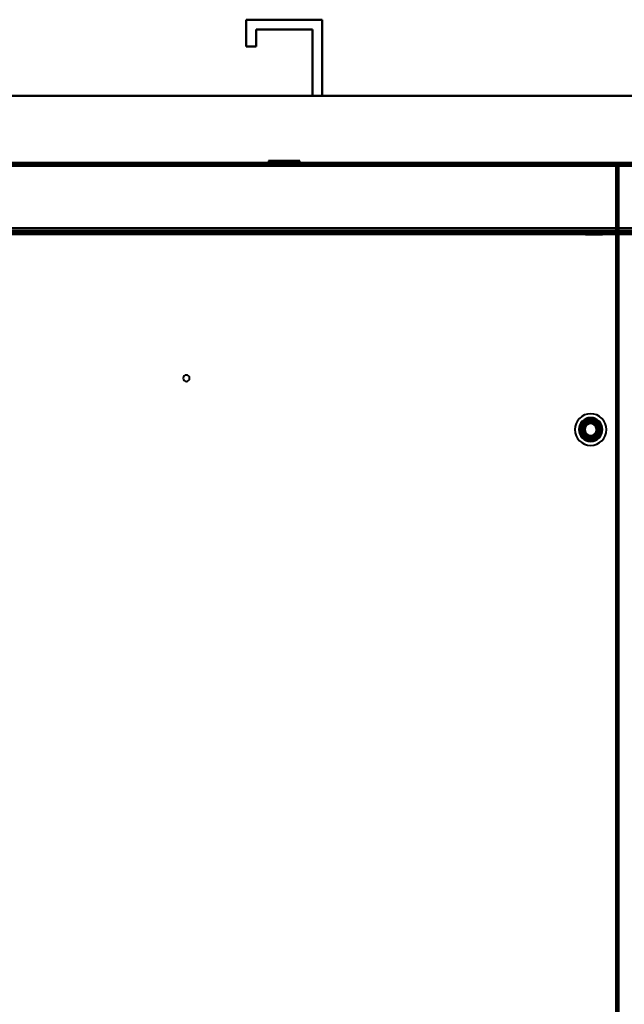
# Model space of a CAD drawing. Header units: millimetres. Extents: x -1087 to 1688, y -120 to 1171.
# Tile 75 of 90: x -134 to 172, y 672 to 1171. Entities that reach past the tile are written whole.
import ezdxf

# ---------------------------------------------------------------- set-up
doc = ezdxf.new("R2010")
doc.units = ezdxf.units.MM
doc.layers.add('A-GENM', color=13, linetype='Continuous', lineweight=40)
doc.layers.add('G-IMPT', color=8, linetype='Continuous', lineweight=40)

# ---------------------------------------------------------------- blocks, each defined once
blk = doc.blocks.new('Nexa Toit - 1000-768948-Arrière')
at = {"layer": 'A-GENM'}
for p, q in [((-19.25, 1157.37), (-19.25, 1170.87)), ((-19.25, 1170.87), (19.25, 1170.87)), ((19.25, 1170.87), (-19.25, 1170.87)), ((-19.25, 1170.87), (-19.25, 1157.37)), ((19.25, 1170.87), (19.25, 1132.37)), ((19.25, 1132.37), (19.25, 1170.87)), ((14.25, 1165.87), (-14.25, 1165.87)), ((-14.25, 1165.87), (-14.25, 1157.37)), ((-14.25, 1157.37), (-14.25, 1165.87)), ((-14.25, 1165.87), (14.25, 1165.87)), ((14.25, 1132.37), (14.25, 1165.87)), ((14.25, 1165.87), (14.25, 1132.37)), ((-14.25, 1157.37), (-19.25, 1157.37)), ((-19.25, 1157.37), (-14.25, 1157.37)), ((-705, 1132.37), (705, 1132.37)), ((705, 1132.37), (-705, 1132.37)), ((19.25, 1132.37), (14.25, 1132.37)), ((14.25, 1132.37), (19.25, 1132.37)), ((-705, 1098.37), (705, 1098.37)), ((705, 1098.37), (-705, 1098.37))]:
    blk.add_line(p, q, dxfattribs=at)
blk = doc.blocks.new('Maintenance r21 - Maintenance r21-769076-Arrière')
at = {"layer": 'A-GENM'}
for p, q in [((-690, 1098), (690, 1098)), ((690, 1098), (-690, 1098))]:
    blk.add_line(p, q, dxfattribs=at)
blk = doc.blocks.new('NEXA 1500 CALQUES_dwg-769064-Arrière')
at = {"layer": 'G-IMPT'}
for p, q in [((689.4, 1098.37), (-689.4, 1098.37)), ((167.9, 1097.87), (-688.9, 1097.87)), ((-7.95, 1099.47), (-7.95, 1098.37)), ((3.05, 1099.47), (-7.95, 1099.47)), ((-7.95, 1099.47), (3.05, 1099.47)), ((3.05, 1098.37), (-7.95, 1098.37)), ((-7.95, 1098.37), (3.05, 1098.37)), ((-6, 1098.37), (-6, 1097.87)), ((0, 1098.37), (-6, 1098.37)), ((-6, 1097.87), (0, 1097.87)), ((-5.95, 1098.37), (-5.95, 1097.87)), ((-5.95, 1098.37), (2.28, 1098.37)), ((2.28, 1097.87), (-5.95, 1097.87)), ((-4.85, 1099.47), (-4.85, 1097.87)), ((1.86, 1099.47), (-4.85, 1099.47)), ((-4.85, 1099.47), (1.86, 1099.47)), ((4.85, 1097.87), (-4.85, 1097.87)), ((4.85, 1097.87), (-4.85, 1097.87)), ((-4.85, 1097.87), (1.86, 1097.87)), ((7.95, 1099.47), (-3.05, 1099.47)), ((-3.05, 1099.47), (7.95, 1099.47)), ((7.95, 1098.37), (-3.05, 1098.37)), ((-3.05, 1098.37), (7.95, 1098.37)), ((-2.28, 1098.37), (5.95, 1098.37)), ((5.95, 1097.87), (-2.28, 1097.87)), ((4.85, 1099.47), (-1.86, 1099.47)), ((-1.86, 1099.47), (4.85, 1099.47)), ((-1.86, 1097.87), (4.85, 1097.87)), ((6, 1098.37), (0, 1098.37)), ((6, 1098.37), (0, 1098.37)), ((0, 1097.87), (6, 1097.87)), ((0, 1097.87), (6, 1097.87)), ((1.86, 1097.87), (4.85, 1097.87)), ((5.95, 1097.87), (2.28, 1097.87)), ((4.85, 1097.87), (4.85, 1099.47)), ((5.95, 1097.87), (5.95, 1098.37)), ((6, 1097.87), (6, 1098.37)), ((7.95, 1098.37), (7.95, 1099.47)), ((167.9, 1097.87), (167.9, 1097.27)), ((167.9, 1097.27), (167.9, 1097.87)), ((168.5, 1097.27), (167.9, 1097.27)), ((167.9, 1097.27), (168.5, 1097.27)), ((168.4, 1097.77), (168.4, 1098.37)), ((168.4, 1098.37), (168.4, 1097.77)), ((169, 1097.77), (168.4, 1097.77)), ((168.4, 1097.77), (169, 1097.77)), ((168.5, 129.47), (168.5, 1097.27)), ((-688.9, 1063.37), (688.9, 1063.37)), ((654.4, 1063.37), (-654.4, 1063.37)), ((-6, 1063.87), (-6, 1063.37)), ((0, 1063.87), (-6, 1063.87)), ((-6, 1063.87), (0, 1063.87)), ((-6, 1063.37), (0, 1063.37)), ((0, 1063.37), (-6, 1063.37)), ((-4.45, 1063.87), (-4.45, 1063.37)), ((-4.45, 1063.87), (1.7, 1063.87)), ((4.45, 1063.87), (-4.45, 1063.87)), ((4.45, 1063.87), (-4.45, 1063.87)), ((1.7, 1063.37), (-4.45, 1063.37)), ((-4.45, 1063.37), (0, 1063.37)), ((-2.55, 1063.87), (-2.55, 1063.37)), ((0.98, 1063.87), (-2.55, 1063.87)), ((-2.55, 1063.87), (2.55, 1063.87)), ((-2.55, 1063.87), (2.55, 1063.87)), ((-2.55, 1063.37), (0.98, 1063.37)), ((0, 1063.37), (-2.55, 1063.37)), ((-1.7, 1063.87), (4.45, 1063.87)), ((0, 1063.37), (-1.7, 1063.37)), ((-1.6, 1063.37), (-1.6, 1062.37)), ((-1.6, 1063.37), (1.6, 1063.37)), ((-1.6, 1063.37), (1.6, 1063.37)), ((0, 1063.37), (-1.6, 1063.37)), ((-1.6, 1062.37), (0, 1062.37)), ((0, 1062.37), (-1.6, 1062.37)), ((2.55, 1063.87), (-0.98, 1063.87)), ((-0.98, 1063.37), (0, 1063.37)), ((6, 1063.87), (0, 1063.87)), ((0, 1063.87), (6, 1063.87)), ((0, 1063.37), (2.55, 1063.37)), ((2.55, 1063.37), (0, 1063.37)), ((1.6, 1063.37), (0, 1063.37)), ((1.6, 1063.37), (0, 1063.37)), ((0, 1063.37), (6, 1063.37)), ((4.45, 1063.37), (0, 1063.37)), ((6, 1063.37), (0, 1063.37)), ((0, 1063.37), (4.45, 1063.37)), ((0, 1062.37), (1.6, 1062.37)), ((1.6, 1062.37), (0, 1062.37)), ((2.55, 1063.87), (0.98, 1063.87)), ((1.6, 1062.37), (1.6, 1063.37)), ((1.7, 1063.87), (4.45, 1063.87)), ((2.55, 1063.37), (2.55, 1063.87)), ((4.45, 1063.37), (4.45, 1063.87)), ((6, 1063.37), (6, 1063.87)), ((152.41, 1063.37), (152.41, 1062.17)), ((152.41, 1063.37), (158.78, 1063.37)), ((158.78, 1063.37), (152.41, 1063.37)), ((153.41, 1063.17), (152.41, 1062.17)), ((152.41, 1062.17), (158.78, 1062.17)), ((158.78, 1062.17), (152.41, 1062.17)), ((153.41, 1063.87), (153.41, 1063.17)), ((153.41, 1063.87), (159.91, 1063.87)), ((153.41, 1063.87), (159.91, 1063.87)), ((158.28, 1063.87), (153.41, 1063.87)), ((153.41, 1063.17), (158.28, 1063.17)), ((158.28, 1063.17), (153.41, 1063.17)), ((154.53, 1063.37), (160.91, 1063.37)), ((160.91, 1063.37), (154.53, 1063.37)), ((154.53, 1062.17), (160.91, 1062.17)), ((160.91, 1062.17), (154.53, 1062.17)), ((159.91, 1063.87), (155.03, 1063.87)), ((155.03, 1063.17), (159.91, 1063.17)), ((159.91, 1063.17), (155.03, 1063.17)), ((159.91, 1063.87), (158.28, 1063.87)), ((159.91, 1063.17), (159.91, 1063.87)), ((160.91, 1062.17), (159.91, 1063.17)), ((160.91, 1062.17), (160.91, 1063.37))]:
    blk.add_line(p, q, dxfattribs=at)
at = {"layer": 'G-IMPT', "flags": 128}
for points in [[(689.4, 1098.37), (344.7, 1098.37), (0, 1098.37), (-344.7, 1098.37), (-689.4, 1098.37)], [(-689.4, 1098.37), (-344.7, 1098.37), (0, 1098.37), (344.7, 1098.37), (689.4, 1098.37)], [(-689.4, 1098.37), (-344.7, 1098.37), (0, 1098.37), (344.7, 1098.37), (689.4, 1098.37)], [(689.4, 1098.37), (344.7, 1098.37), (0, 1098.37), (-344.7, 1098.37), (-689.4, 1098.37)], [(-689.4, 1098.37), (-474.95, 1098.37), (-260.5, 1098.37), (-46.05, 1098.37), (168.4, 1098.37)], [(168.4, 1098.37), (-46.05, 1098.37), (-260.5, 1098.37), (-474.95, 1098.37), (-689.4, 1098.37)], [(-689.4, 1098.37), (-474.95, 1098.37), (-260.5, 1098.37), (-46.05, 1098.37), (168.4, 1098.37)], [(168.4, 1098.37), (-46.05, 1098.37), (-260.5, 1098.37), (-474.95, 1098.37), (-689.4, 1098.37)], [(-689.4, 1097.87), (-344.7, 1097.87), (0, 1097.87), (344.7, 1097.87), (689.4, 1097.87)], [(689.4, 1097.87), (344.7, 1097.87), (0, 1097.87), (-344.7, 1097.87), (-689.4, 1097.87)], [(-689.4, 1097.87), (-474.95, 1097.87), (-260.5, 1097.87), (-46.05, 1097.87), (168.4, 1097.87)], [(689.4, 1097.77), (344.7, 1097.77), (0, 1097.77), (-344.7, 1097.77), (-689.4, 1097.77)], [(-689.4, 1097.77), (-344.7, 1097.77), (0, 1097.77), (344.7, 1097.77), (689.4, 1097.77)], [(-689.4, 1097.77), (-344.7, 1097.77), (0, 1097.77), (344.7, 1097.77), (689.4, 1097.77)], [(689.4, 1097.77), (344.7, 1097.77), (0, 1097.77), (-344.7, 1097.77), (-689.4, 1097.77)], [(689.4, 1097.77), (344.7, 1097.77), (0, 1097.77), (-344.7, 1097.77), (-689.4, 1097.77)], [(168.4, 1097.77), (-46.05, 1097.77), (-260.5, 1097.77), (-474.95, 1097.77), (-689.4, 1097.77)], [(168.4, 1097.77), (-46.05, 1097.77), (-260.5, 1097.77), (-474.95, 1097.77), (-689.4, 1097.77)], [(-689.4, 1097.77), (-344.7, 1097.77), (0, 1097.77), (344.7, 1097.77), (689.4, 1097.77)], [(-689.4, 1097.77), (-474.95, 1097.77), (-260.5, 1097.77), (-46.05, 1097.77), (168.4, 1097.77)], [(689, 1097.87), (344.5, 1097.87), (0, 1097.87), (-344.5, 1097.87), (-689, 1097.87)], [(-689, 1097.87), (-344.5, 1097.87), (0, 1097.87), (344.5, 1097.87), (689, 1097.87)], [(-689, 1097.87), (-344.5, 1097.87), (0, 1097.87), (344.5, 1097.87), (689, 1097.87)], [(689, 1097.87), (344.5, 1097.87), (0, 1097.87), (-344.5, 1097.87), (-689, 1097.87)], [(167.9, 1097.87), (-46.3, 1097.87), (-260.5, 1097.87), (-474.7, 1097.87), (-688.9, 1097.87)], [(167.9, 1097.87), (-46.3, 1097.87), (-260.5, 1097.87), (-474.7, 1097.87), (-688.9, 1097.87)], [(-688.9, 1097.87), (-474.7, 1097.87), (-260.5, 1097.87), (-46.3, 1097.87), (167.9, 1097.87)], [(-688.9, 1097.87), (-474.7, 1097.87), (-260.5, 1097.87), (-46.3, 1097.87), (167.9, 1097.87)], [(-688.9, 1097.87), (-474.7, 1097.87), (-260.5, 1097.87), (-46.3, 1097.87), (167.9, 1097.87)], [(167.9, 1097.87), (-46.3, 1097.87), (-260.5, 1097.87), (-474.7, 1097.87), (-688.9, 1097.87)], [(167.9, 1097.37), (-46.3, 1097.37), (-260.5, 1097.37), (-474.7, 1097.37), (-688.9, 1097.37)], [(-688.9, 1097.37), (-474.7, 1097.37), (-260.5, 1097.37), (-46.3, 1097.37), (167.9, 1097.37)], [(167.9, 1097.37), (-46.3, 1097.37), (-260.5, 1097.37), (-474.7, 1097.37), (-688.9, 1097.37)], [(-688.9, 1097.27), (-474.7, 1097.27), (-260.5, 1097.27), (-46.3, 1097.27), (167.9, 1097.27)], [(-688.9, 1097.27), (-474.7, 1097.27), (-260.5, 1097.27), (-46.3, 1097.27), (167.9, 1097.27)], [(167.9, 1097.27), (-46.3, 1097.27), (-260.5, 1097.27), (-474.7, 1097.27), (-688.9, 1097.27)], [(-688.9, 1096.87), (-344.45, 1096.87), (0, 1096.87), (344.45, 1096.87), (688.9, 1096.87)], [(-688.9, 1096.87), (-344.45, 1096.87), (0, 1096.87), (344.45, 1096.87), (688.9, 1096.87)], [(688.9, 1096.87), (344.45, 1096.87), (0, 1096.87), (-344.45, 1096.87), (-688.9, 1096.87)], [(688.9, 1096.87), (344.45, 1096.87), (0, 1096.87), (-344.45, 1096.87), (-688.9, 1096.87)], [(688.9, 1096.87), (344.45, 1096.87), (0, 1096.87), (-344.45, 1096.87), (-688.9, 1096.87)], [(688.9, 1096.87), (344.45, 1096.87), (0, 1096.87), (-344.45, 1096.87), (-688.9, 1096.87)], [(-688.9, 1096.87), (-344.45, 1096.87), (0, 1096.87), (344.45, 1096.87), (688.9, 1096.87)], [(-688.9, 1096.87), (-344.45, 1096.87), (0, 1096.87), (344.45, 1096.87), (688.9, 1096.87)], [(167.9, 1097.87), (167.9, 1097.75), (167.9, 1097.62), (167.9, 1097.5), (167.9, 1097.37)], [(167.9, 1097.37), (167.9, 1097.5), (167.9, 1097.62), (167.9, 1097.75), (167.9, 1097.87)], [(167.9, 1097.87), (168.03, 1097.87), (168.15, 1097.87), (168.28, 1097.87), (168.4, 1097.87)], [(168.4, 1097.87), (168.28, 1097.87), (168.15, 1097.87), (168.03, 1097.87), (167.9, 1097.87)], [(167.9, 1097.32), (167.9, 1097.33), (167.9, 1097.35), (167.9, 1097.36), (167.9, 1097.37)], [(167.9, 1097.27), (167.9, 1097.28), (167.9, 1097.3), (167.9, 1097.31), (167.9, 1097.32)], [(167.95, 1097.27), (167.94, 1097.27), (167.93, 1097.27), (167.91, 1097.27), (167.9, 1097.27)], [(167.9, 1097.27), (167.9, 855.32), (167.9, 613.37), (167.9, 371.42), (167.9, 129.47)], [(167.9, 1097.27), (167.9, 855.32), (167.9, 613.37), (167.9, 371.42), (167.9, 129.47)], [(167.9, 129.47), (167.9, 371.42), (167.9, 613.37), (167.9, 855.32), (167.9, 1097.27)], [(168, 1097.27), (167.99, 1097.27), (167.98, 1097.27), (167.96, 1097.27), (167.95, 1097.27)], [(168, 129.47), (168, 371.42), (168, 613.37), (168, 855.32), (168, 1097.27)], [(168, 1097.27), (168, 855.32), (168, 613.37), (168, 371.42), (168, 129.47)], [(168, 129.47), (168, 371.42), (168, 613.37), (168, 855.32), (168, 1097.27)], [(168, 1097.27), (168.13, 1097.27), (168.25, 1097.27), (168.37, 1097.27), (168.5, 1097.27)], [(168.5, 1097.27), (168.37, 1097.27), (168.25, 1097.27), (168.13, 1097.27), (168, 1097.27)], [(168.4, 1098.37), (168.4, 1098.25), (168.4, 1098.12), (168.4, 1098), (168.4, 1097.87)], [(168.4, 1097.87), (168.4, 1098), (168.4, 1098.12), (168.4, 1098.25), (168.4, 1098.37)], [(168.4, 1097.87), (168.4, 1097.86), (168.4, 1097.85), (168.4, 1097.83), (168.4, 1097.82)], [(168.4, 1097.82), (168.4, 1097.81), (168.4, 1097.8), (168.4, 1097.78), (168.4, 1097.77)], [(168.4, 1097.77), (168.41, 1097.77), (168.43, 1097.77), (168.44, 1097.77), (168.45, 1097.77)], [(168.4, 128.97), (168.4, 371.17), (168.4, 613.37), (168.4, 855.57), (168.4, 1097.77)], [(168.4, 128.97), (168.4, 371.17), (168.4, 613.37), (168.4, 855.57), (168.4, 1097.77)], [(168.4, 1097.77), (168.4, 855.57), (168.4, 613.37), (168.4, 371.17), (168.4, 128.97)], [(168.45, 1097.77), (168.46, 1097.77), (168.48, 1097.77), (168.49, 1097.77), (168.5, 1097.77)], [(168.5, 1097.77), (168.5, 1097.65), (168.5, 1097.52), (168.5, 1097.4), (168.5, 1097.27)], [(169, 1097.77), (168.88, 1097.77), (168.75, 1097.77), (168.63, 1097.77), (168.5, 1097.77)], [(168.5, 1097.27), (168.5, 1097.4), (168.5, 1097.52), (168.5, 1097.65), (168.5, 1097.77)], [(168.5, 1097.77), (168.5, 855.57), (168.5, 613.37), (168.5, 371.17), (168.5, 128.97)], [(168.5, 1097.77), (168.63, 1097.77), (168.75, 1097.77), (168.88, 1097.77), (169, 1097.77)], [(168.5, 1097.27), (168.5, 855.32), (168.5, 613.37), (168.5, 371.42), (168.5, 129.47)], [(168.5, 129.47), (168.5, 371.42), (168.5, 613.37), (168.5, 855.32), (168.5, 1097.27)], [(168.5, 1097.27), (168.5, 855.32), (168.5, 613.37), (168.5, 371.42), (168.5, 129.47)], [(168.5, 1097.27), (168.5, 855.32), (168.5, 613.37), (168.5, 371.42), (168.5, 129.47)], [(168.5, 129.47), (168.5, 371.42), (168.5, 613.37), (168.5, 855.32), (168.5, 1097.27)], [(168.5, 129.47), (168.5, 371.42), (168.5, 613.37), (168.5, 855.32), (168.5, 1097.27)], [(169, 128.97), (169, 371.17), (169, 613.37), (169, 855.57), (169, 1097.77)], [(169, 128.97), (169, 371.17), (169, 613.37), (169, 855.57), (169, 1097.77)], [(169, 1097.77), (169, 855.57), (169, 613.37), (169, 371.17), (169, 128.97)], [(169, 1097.77), (169, 855.57), (169, 613.37), (169, 371.17), (169, 128.97)], [(689.4, 1065.37), (344.7, 1065.37), (0, 1065.37), (-344.7, 1065.37), (-689.4, 1065.37)], [(-689.4, 1065.37), (-344.7, 1065.37), (0, 1065.37), (344.7, 1065.37), (689.4, 1065.37)], [(-689.4, 1065.37), (-344.7, 1065.37), (0, 1065.37), (344.7, 1065.37), (689.4, 1065.37)], [(689.4, 1065.37), (344.7, 1065.37), (0, 1065.37), (-344.7, 1065.37), (-689.4, 1065.37)], [(688.9, 1065.37), (344.45, 1065.37), (0, 1065.37), (-344.45, 1065.37), (-688.9, 1065.37)], [(-688.9, 1065.37), (-344.45, 1065.37), (0, 1065.37), (344.45, 1065.37), (688.9, 1065.37)], [(-688.9, 1065.37), (-344.45, 1065.37), (0, 1065.37), (344.45, 1065.37), (688.9, 1065.37)], [(688.9, 1065.37), (344.45, 1065.37), (0, 1065.37), (-344.45, 1065.37), (-688.9, 1065.37)], [(688.9, 1063.97), (344.45, 1063.97), (0, 1063.97), (-344.45, 1063.97), (-688.9, 1063.97)], [(-688.9, 1063.97), (-344.45, 1063.97), (0, 1063.97), (344.45, 1063.97), (688.9, 1063.97)], [(-688.9, 1063.97), (-344.45, 1063.97), (0, 1063.97), (344.45, 1063.97), (688.9, 1063.97)], [(688.9, 1063.97), (344.45, 1063.97), (0, 1063.97), (-344.45, 1063.97), (-688.9, 1063.97)], [(657, 1063.37), (328.5, 1063.37), (0, 1063.37), (-328.5, 1063.37), (-657, 1063.37)], [(-657, 1063.37), (-328.5, 1063.37), (0, 1063.37), (328.5, 1063.37), (657, 1063.37)], [(-654.4, 1063.37), (-327.2, 1063.37), (0, 1063.37), (327.2, 1063.37), (654.4, 1063.37)], [(654.4, 1063.37), (327.2, 1063.37), (0, 1063.37), (-327.2, 1063.37), (-654.4, 1063.37)], [(-654.4, 1063.37), (-327.2, 1063.37), (0, 1063.37), (327.2, 1063.37), (654.4, 1063.37)], [(654.4, 1063.37), (327.2, 1063.37), (0, 1063.37), (-327.2, 1063.37), (-654.4, 1063.37)], [(-654.4, 1063.37), (-327.2, 1063.37), (0, 1063.37), (327.2, 1063.37), (654.4, 1063.37)], [(654.4, 1063.37), (327.2, 1063.37), (0, 1063.37), (-327.2, 1063.37), (-654.4, 1063.37)], [(654.4, 1062.87), (327.2, 1062.87), (0, 1062.87), (-327.2, 1062.87), (-654.4, 1062.87)], [(-654.4, 1062.77), (-327.2, 1062.77), (0, 1062.77), (327.2, 1062.77), (654.4, 1062.77)], [(-654.4, 1062.77), (-327.2, 1062.77), (0, 1062.77), (327.2, 1062.77), (654.4, 1062.77)], [(654.4, 1062.77), (327.2, 1062.77), (0, 1062.77), (-327.2, 1062.77), (-654.4, 1062.77)], [(-654, 1062.37), (-327, 1062.37), (0, 1062.37), (327, 1062.37), (654, 1062.37)], [(654, 1062.37), (327, 1062.37), (0, 1062.37), (-327, 1062.37), (-654, 1062.37)], [(653.9, 1062.87), (326.95, 1062.87), (0, 1062.87), (-326.95, 1062.87), (-653.9, 1062.87)], [(-653.9, 1062.87), (-326.95, 1062.87), (0, 1062.87), (326.95, 1062.87), (653.9, 1062.87)], [(653.9, 1062.87), (326.95, 1062.87), (0, 1062.87), (-326.95, 1062.87), (-653.9, 1062.87)], [(-653.9, 1062.87), (-326.95, 1062.87), (0, 1062.87), (326.95, 1062.87), (653.9, 1062.87)], [(653.9, 1062.87), (326.95, 1062.87), (0, 1062.87), (-326.95, 1062.87), (-653.9, 1062.87)], [(-653.9, 1062.87), (-326.95, 1062.87), (0, 1062.87), (326.95, 1062.87), (653.9, 1062.87)], [(-653.9, 1062.37), (-326.95, 1062.37), (0, 1062.37), (326.95, 1062.37), (653.9, 1062.37)], [(653.9, 1062.37), (326.95, 1062.37), (0, 1062.37), (-326.95, 1062.37), (-653.9, 1062.37)], [(653.9, 1062.27), (326.95, 1062.27), (0, 1062.27), (-326.95, 1062.27), (-653.9, 1062.27)], [(-653.9, 1062.27), (-326.95, 1062.27), (0, 1062.27), (326.95, 1062.27), (653.9, 1062.27)]]:
    blk.add_lwpolyline(points, dxfattribs=at)
at = {"layer": 'G-IMPT'}
for centre, radius, start, end in [((-49.5, 989.37), 1.6, 90, 270), ((-49.5, 989.37), 1.6, 90, 270), ((-49.5, 989.37), 1.6, 90, 180), ((-49.5, 989.37), 1.6, 0, 180), ((-49.5, 989.37), 1.6, 180, 270), ((-49.5, 989.37), 1.6, 180, 0), ((-49.5, 989.37), 1.6, 270, 90), ((-49.5, 989.37), 1.6, 270, 90), ((-49.5, 989.37), 1.6, 270, 90), ((155, 963.37), 8, 0, 180), ((155, 963.37), 8, 90, 180), ((155, 963.37), 8, 90, 180), ((155, 963.37), 8, 0, 180), ((155, 963.37), 8, 0, 180), ((155, 963.37), 8, 90, 180), ((155, 963.37), 8, 90, 180), ((155, 963.37), 8, 360, 180), ((155, 963.37), 6, 90, 270), ((155, 963.37), 6, 90, 180), ((155, 963.37), 6, 360, 180), ((155, 963.37), 6, 0, 180), ((155, 963.37), 6, 360, 180), ((155, 963.37), 6, 0, 180), ((155, 963.37), 6, 0, 180), ((155, 963.37), 5.97, 90, 270), ((155, 963.37), 5.97, 90, 270), ((155, 963.37), 5.97, 90, 270), ((155, 963.37), 5.47, 90, 270), ((155, 963.37), 5.47, 90, 270), ((155, 963.37), 4.7, 90, 270), ((155, 963.37), 4.7, 90, 270), ((155, 963.37), 4.5, 0, 180), ((155, 963.37), 4.5, 90, 270), ((155, 963.37), 4.5, 90, 180), ((155, 963.37), 4.5, 90, 270), ((155, 963.37), 4, 90, 270), ((155, 963.37), 4, 90, 270), ((155, 963.37), 4, 104.7172, 270), ((155, 963.37), 4, 104.7172, 284.7172), ((155, 963.37), 4, 104.7172, 284.7172), ((155, 963.37), 4, 104.7172, 284.7172), ((155, 963.37), 4, 104.7172, 284.7172), ((155, 963.37), 4, 104.7172, 284.7172), ((155, 963.37), 4, 0, 104.7172), ((155, 963.37), 4, 284.7172, 104.7172), ((155, 963.37), 4, 360, 104.7172), ((155, 963.37), 4, 90, 104.7172), ((155, 963.37), 4, 284.7172, 104.7172), ((155, 963.37), 4, 284.7172, 104.7172), ((155, 963.37), 8, 270, 90), ((155, 963.37), 8, 270, 90), ((155, 963.37), 8, 270, 90), ((155, 963.37), 8, 270, 90), ((155, 963.37), 6, 270, 90), ((155, 963.37), 6, 0, 90), ((155, 963.37), 5.98, 270, 90), ((155, 963.37), 5.98, 270, 90), ((155, 963.37), 5.97, 270, 90), ((155, 963.37), 5.47, 270, 90), ((155, 963.37), 5.47, 270, 90), ((155, 963.37), 4.7, 270, 90), ((155, 963.37), 4.7, 270, 90), ((155, 963.37), 4.5, 270, 90), ((155, 963.37), 4.5, 270, 90), ((155, 963.37), 4.5, 270, 90), ((155, 963.37), 4, 270, 90), ((155, 963.37), 4, 270, 90), ((155, 963.37), 4, 284.7172, 90), ((155, 963.37), 8, 180, 0), ((155, 963.37), 8, 180, 270), ((155, 963.37), 8, 180, 270), ((155, 963.37), 8, 180, 0), ((155, 963.37), 8, 180, 0), ((155, 963.37), 8, 180, 270), ((155, 963.37), 8, 180, 270), ((155, 963.37), 8, 180, 0), ((155, 963.37), 6, 180, 360), ((155, 963.37), 6, 180, 0), ((155, 963.37), 6, 180, 360), ((155, 963.37), 6, 180, 360), ((155, 963.37), 6, 180, 360), ((155, 963.37), 6, 180, 0), ((155, 963.37), 4.5, 180, 0), ((155, 963.37), 4.5, 180, 270), ((155, 963.37), 3.5, 104.7172, 284.7172), ((155, 963.37), 3.5, 104.7172, 284.7172), ((155, 963.37), 3.05, 90, 270), ((155, 963.37), 3.05, 14.7172, 194.7172), ((155, 963.37), 3.05, 90, 270), ((155, 963.37), 3.05, 14.7172, 194.7172), ((155, 963.37), 3.05, 104.7172, 284.7172), ((155, 963.37), 3.05, 104.7172, 270), ((155, 963.37), 3.05, 104.7172, 194.7172), ((155, 963.37), 3.05, 104.7172, 194.7172), ((155, 963.37), 3.05, 194.7172, 14.7172), ((155, 963.37), 3.05, 194.7172, 14.7172), ((155, 963.37), 3.05, 194.7172, 284.7172), ((155, 963.37), 3.05, 194.7172, 284.7172), ((155, 963.37), 3.5, 284.7172, 104.7172), ((155, 963.37), 3.5, 284.7172, 104.7172), ((155, 963.37), 3.05, 284.7172, 104.7172), ((155, 963.37), 3.05, 90, 104.7172), ((155, 963.37), 3.05, 284.7172, 104.7172), ((155, 963.37), 3.05, 284.7172, 104.7172), ((155, 963.37), 3.05, 270, 90), ((155, 963.37), 3.05, 284.7172, 90), ((155, 963.37), 3.05, 270, 90), ((155, 963.37), 4, 284.7172, 0), ((155, 963.37), 4, 284.7172, 360), ((155, 963.37), 3.05, 270, 284.7172), ((155, 963.37), 4, 270, 284.7172)]:
    blk.add_arc(centre, radius, start, end, dxfattribs=at)

msp = doc.modelspace()

# ---------------------------------------------------------------- block references
at = {"layer": 'A-GENM'}
for name in ['Nexa Toit - 1000-768948-Arrière', 'Maintenance r21 - Maintenance r21-769076-Arrière']:
    msp.add_blockref(name, (0, 0), dxfattribs=at)
at = {"layer": 'G-IMPT'}
msp.add_blockref('NEXA 1500 CALQUES_dwg-769064-Arrière', (0, 0), dxfattribs=at)

doc.saveas('drawing.dxf')
